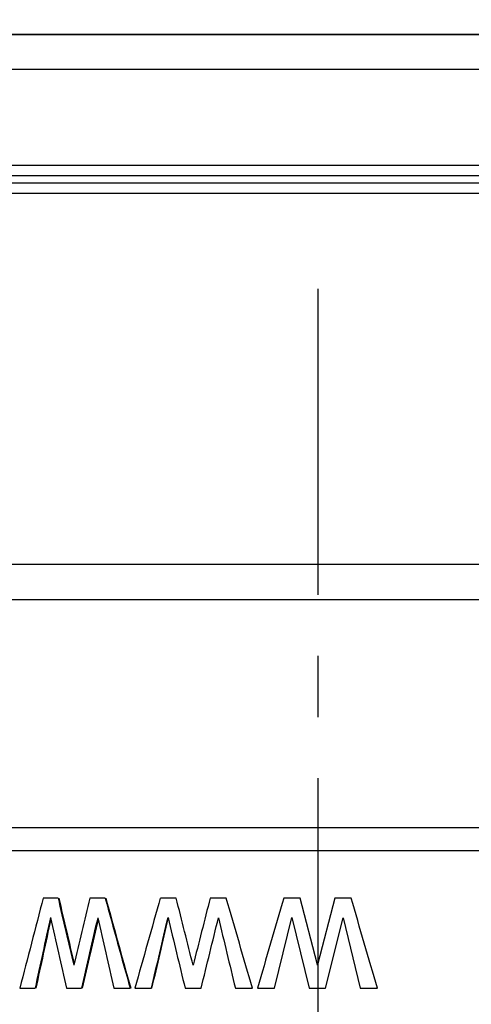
# Model space of a CAD drawing. Header units: millimetres. Extents: x 6 to 407, y 6 to 288.
# Tile 28 of 42: x 338 to 351, y 109 to 137. Entities that reach past the tile are written whole.
import ezdxf

# ---------------------------------------------------------------- set-up
doc = ezdxf.new("R2010")
doc.units = ezdxf.units.MM
doc.header["$LTSCALE"] = 23.1
doc.linetypes.add('CENTER', pattern=[0.6, 0.375, -0.075, 0.075, -0.075])
doc.layers.get('0').update_dxf_attribs({"linetype": 'CONTINUOUS'})
for name, color, linetype in [('DM1-0-1-CLIS-A-TE_DXF_DIMENSION', 7, 'CONTINUOUS'), ('F40707_STD_CDXF_CONTINUOUS_LINE', 7, 'CONTINUOUS'), ('F40707_STD_CL_MIDDLE_CADXF_AXIS', 7, 'CONTINUOUS'), ('F48081_DUSTCDXF_CONTINUOUS_LINE', 7, 'CONTINUOUS'), ('F71728_LOCK_DXF_CONTINUOUS_LINE', 7, 'CONTINUOUS'), ('STANDARD_DUSDXF_CONTINUOUS_LINE', 7, 'CONTINUOUS')]:
    doc.layers.add(name, color=color, linetype=linetype)
doc.styles.get("Standard").update_dxf_attribs({"font": 'txt', "width": 0.7})
doc.dimstyles.new('DIMSTYLE_1', dxfattribs={"dimtxt": 3, "dimasz": 3, "dimexe": 1, "dimexo": 1, "dimgap": 0.75, "dimtad": 1, "dimdsep": 46, "dimtxsty": 'STANDARD', "dimblk": '_FILLED', "dimblk1": '_FILLED', "dimblk2": '_FILLED', "dimcen": 0.09, "dimclrt": 5, "dimazin": 2, "dimtp": 0.01, "dimtm": 0.01, "dimtfac": 1, "dimtofl": 0, "dimtmove": 0, "dimatfit": 3, "dimldrblk": '_FILLED', "dimfxl": 1, "dimtolj": 1, "dimarcsym": 0})

# ---------------------------------------------------------------- blocks, each defined once
blk = doc.blocks.new('_FILLED')
at = {"color": 0, "linetype": 'BYBLOCK'}
blk.add_solid([(0, 0), (-1, 0.1667), (-1, -0.1667)], dxfattribs=at)
blk = doc.blocks.new('*D0')
at = {"layer": 'DM1-0-1-CLIS-A-TE_DXF_DIMENSION', "color": 2, "linetype": 'CONTINUOUS'}
for p, q in [((330.781, 136.296), (394.339, 136.296)), ((393.339, 136.296), (393.339, 100.321)), ((393.339, 64.346), (393.339, 100.321)), ((355.431, 64.346), (394.339, 64.346))]:
    blk.add_line(p, q, dxfattribs=at)
at = {"layer": 'DM1-0-1-CLIS-A-TE_DXF_DIMENSION', "color": 2, "linetype": 'CONTINUOUS', "xscale": 3, "yscale": 3, "zscale": 3}
for p, rotation in [((393.339, 136.296), 90), ((393.339, 64.346), 270)]:
    blk.add_blockref('_FILLED', p, dxfattribs=dict(at, rotation=rotation))
at = {"layer": 'DM1-0-1-CLIS-A-TE_DXF_DIMENSION', "color": 5, "linetype": 'CONTINUOUS', "insert": (389.589, 100.321), "char_height": 3, "width": 10.5, "attachment_point": 2, "rotation": 90, "line_spacing_factor": 0.9}
blk.add_mtext('71.95', dxfattribs=at)
blk = doc.blocks.new('*D2')
at = {"layer": 'DM1-0-1-CLIS-A-TE_DXF_DIMENSION', "color": 2, "linetype": 'CONTINUOUS'}
for p, q in [((273.271, 106.976), (273.271, 148.466)), ((369.271, 89.022), (369.271, 148.466)), ((273.271, 147.466), (321.271, 147.466)), ((369.271, 147.466), (321.271, 147.466))]:
    blk.add_line(p, q, dxfattribs=at)
at = {"layer": 'DM1-0-1-CLIS-A-TE_DXF_DIMENSION', "color": 2, "linetype": 'CONTINUOUS', "xscale": 3, "yscale": 3, "zscale": 3, "rotation": 180}
blk.add_blockref('_FILLED', (273.271, 147.466), dxfattribs=at)
at = {"layer": 'DM1-0-1-CLIS-A-TE_DXF_DIMENSION', "color": 2, "linetype": 'CONTINUOUS', "xscale": 3, "yscale": 3, "zscale": 3}
blk.add_blockref('_FILLED', (369.271, 147.466), dxfattribs=at)
at = {"layer": 'DM1-0-1-CLIS-A-TE_DXF_DIMENSION', "color": 5, "linetype": 'CONTINUOUS', "insert": (321.271, 151.216), "char_height": 3, "width": 4.2, "attachment_point": 2, "line_spacing_factor": 0.9}
blk.add_mtext('96', dxfattribs=at)

msp = doc.modelspace()

# ---------------------------------------------------------------- linework, layer by layer
at = {"layer": 'F40707_STD_CDXF_CONTINUOUS_LINE', "color": 7, "linetype": 'CONTINUOUS'}
msp.add_line((328.822, 113.846), (363.722, 113.846), dxfattribs=at)
at = {"layer": 'F40707_STD_CL_MIDDLE_CADXF_AXIS', "color": 7, "linetype": 'CENTER'}
msp.add_line((346.271, 129.096), (346.271, 80.546), dxfattribs=at)
at = {"layer": 'F48081_DUSTCDXF_CONTINUOUS_LINE', "color": 7, "linetype": 'CONTINUOUS'}
for p, q in [((364.822, 136.296), (326.112, 136.296)), ((327.83, 132.296), (371.022, 132.296))]:
    msp.add_line(p, q, dxfattribs=at)
at = {"layer": 'F48081_DUSTCDXF_CONTINUOUS_LINE', "color": 9, "linetype": 'CONTINUOUS'}
for p, q in [((357.627, 135.296), (327.215, 135.296)), ((328.941, 132.596), (371.322, 132.596))]:
    msp.add_line(p, q, dxfattribs=at)
at = {"layer": 'F71728_LOCK_DXF_CONTINUOUS_LINE', "color": 7, "linetype": 'CONTINUOUS'}
for p, q in [((328.77, 113.196), (363.773, 113.196)), ((338.921, 111.846), (338.504, 111.846)), ((340.254, 111.846), (339.822, 111.846)), ((342.263, 111.846), (341.815, 111.846)), ((343.679, 111.846), (343.223, 111.846)), ((345.768, 111.846), (345.307, 111.846)), ((346.246, 109.989), (345.768, 111.846)), ((346.748, 111.846), (346.272, 109.995)), ((347.209, 111.846), (346.748, 111.846)), ((345.048, 109.292), (345.53, 111.292)), ((345.53, 111.292), (346.027, 109.292)), ((346.489, 109.292), (346.986, 111.288)), ((346.986, 111.288), (347.468, 109.292)), ((346.258, 109.943), (346.246, 109.989)), ((346.272, 109.995), (346.258, 109.943)), ((337.841, 109.292), (338.272, 109.292)), ((339.157, 109.292), (339.582, 109.292)), ((340.498, 109.292), (340.961, 109.292)), ((341.096, 109.292), (341.565, 109.292)), ((342.516, 109.292), (342.968, 109.292)), ((343.936, 109.292), (344.42, 109.292)), ((344.561, 109.292), (345.048, 109.292)), ((346.027, 109.292), (346.489, 109.292)), ((347.468, 109.292), (347.955, 109.292))]:
    msp.add_line(p, q, dxfattribs=at)
for centre, radius, start, end in [((812.18, -12.476), 489.719, 165.29371, 165.60246), ((1026.478, 272.7), 706.122, 193.167549, 193.326204), ((1027.769, 272.538), 707.322, 193.131302, 193.286204), ((1074.267, -64.135), 755.234, 166.525358, 166.67379), ((1024.265, 299.908), 709.393, 195.373077, 195.587148), ((1025.956, 299.832), 710.987, 195.331345, 195.544893), ((1147.401, -116.207), 837.244, 164.193708, 164.375297), ((1049.072, -43.492), 727.034, 167.707752, 167.869071), ((1050.444, -43.345), 728.323, 167.745563, 167.902647), ((1052.134, 271.385), 731.17, 192.647623, 192.808349), ((1148.584, -77.156), 830.21, 166.880462, 167.021859), ((1150.103, -76.969), 831.629, 166.919219, 167.057618), ((1261.826, 319.897), 945.092, 192.751843, 192.875935)]:
    msp.add_arc(centre, radius, start, end, dxfattribs=at)
for points in [[(342.742, 109.943), (342.582, 110.577), (342.422, 111.211), (342.263, 111.846)], [(343.223, 111.846), (343.063, 111.212), (342.902, 110.577), (342.742, 109.943)], [(344.42, 109.292), (344.173, 110.143), (343.925, 110.994), (343.679, 111.846)], [(345.307, 111.846), (345.058, 110.995), (344.809, 110.143), (344.561, 109.292)], [(347.955, 109.292), (347.707, 110.143), (347.458, 110.995), (347.209, 111.846)], [(341.565, 109.292), (341.72, 109.959), (341.875, 110.626), (342.032, 111.292)], [(341.578, 109.292), (341.731, 109.95), (341.884, 110.609), (342.038, 111.267)], [(342.032, 111.292), (342.193, 110.625), (342.354, 109.958), (342.516, 109.292)], [(342.968, 109.292), (343.131, 109.957), (343.294, 110.622), (343.458, 111.288)], [(343.458, 111.288), (343.617, 110.622), (343.776, 109.957), (343.936, 109.292)]]:
    msp.add_open_spline(points, degree=3, dxfattribs=at)
at = {"layer": 'STANDARD_DUSDXF_CONTINUOUS_LINE', "color": 7, "linetype": 'CONTINUOUS'}
for p, q in [((327.779, 132.096), (372.337, 132.096)), ((327.372, 120.296), (371.638, 120.296))]:
    msp.add_line(p, q, dxfattribs=at)
at = {"layer": 'STANDARD_DUSDXF_CONTINUOUS_LINE', "color": 9, "linetype": 'CONTINUOUS'}
for p, q in [((326.639, 131.796), (372.637, 131.796)), ((327.121, 121.296), (372.637, 121.296))]:
    msp.add_line(p, q, dxfattribs=at)

# ---------------------------------------------------------------- dimensions: what is measured, and where the dimension line sits
at = {"layer": 'DM1-0-1-CLIS-A-TE_DXF_DIMENSION', "color": 2, "linetype": 'CONTINUOUS'}
for base, p1, p2, angle, picture, middle in [((273.271, 147.466), (369.271, 88.022), (273.271, 105.976), 180, '*D2', (321.271, 147.466)), ((393.339, 136.296), (354.431, 64.346), (329.781, 136.296), 90, '*D0', (393.339, 100.387))]:
    dim = msp.add_linear_dim(base=base, p1=p1, p2=p2, angle=angle, dimstyle='DIMSTYLE_1', dxfattribs=at)
    dim.commit()
    dim.dimension.update_dxf_attribs({"geometry": picture, "text_midpoint": middle, "dimtype": 160})

doc.saveas('drawing.dxf')
